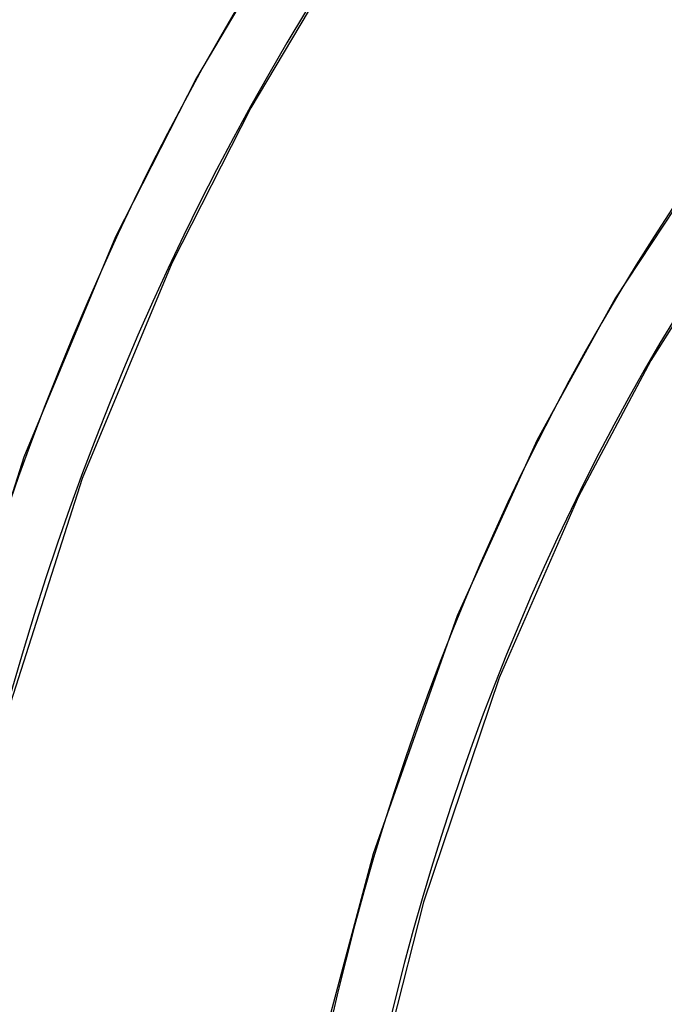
# Model space of a CAD drawing. Header units: millimetres. Extents: x -192 to 186, y -241 to 236.
# Tile 60 of 87: x -66 to -50, y 59 to 83. Entities that reach past the tile are written whole.
import ezdxf

# ---------------------------------------------------------------- set-up
doc = ezdxf.new("R2010")
doc.units = ezdxf.units.MM
doc.layers.add('MAIN-1', color=7, linetype='Continuous')
doc.layers.add('MAIN-2', color=7, linetype='Continuous')

msp = doc.modelspace()

# ---------------------------------------------------------------- linework, layer by layer
at = {"layer": 'MAIN-1'}
for p, q in [((-59.111, 85.306), (-61.303, 81.624)), ((-57.828, 84.482), (-59.968, 80.888)), ((-61.303, 81.624), (-63.29, 77.714)), ((-59.968, 80.888), (-61.908, 77.068)), ((-48.426, 80.16), (-51.022, 76.22)), ((-47.987, 78.125), (-50.154, 74.686)), ((-63.29, 77.714), (-65.536, 72.308)), ((-61.908, 77.068), (-64.104, 71.783)), ((-51.022, 76.22), (-52.941, 72.734)), ((-50.154, 74.686), (-51.931, 71.342)), ((-52.941, 72.734), (-54.907, 68.416)), ((-65.536, 72.308), (-67.387, 66.505)), ((-64.104, 71.783), (-65.916, 66.103)), ((-51.931, 71.342), (-53.878, 66.891)), ((-54.907, 68.416), (-56.967, 62.579)), ((-53.878, 66.891), (-55.731, 61.388)), ((-56.967, 62.579), (-58.069, 58.433)), ((-55.731, 61.388), (-56.679, 57.666))]:
    msp.add_line(p, q, dxfattribs=at)
for centre, major_axis, start_param, end_param in [((-0.5, -0.433), (106.054, -122.46), 0.713724, 3.466968), ((-40.5, -35.074), (-100.489, 116.035), -0.857072, 0), ((-40.5, -35.074), (99.835, -115.279), 2.284521, 3.141593), ((21.428, 18.557), (75.974, -87.727), -3.056952, -2.427868), ((21.428, 18.557), (68.187, -78.736), 3.141592, 3.855317), ((21.428, 18.557), (60.4, -69.744), -3.123233, -2.427868), ((-40.5, -35.074), (-100.489, 116.035), 0, 2.284521), ((-40.5, -35.074), (99.835, -115.279), -3.141592, -0.857072)]:
    msp.add_ellipse(centre, major_axis=major_axis, ratio=0.75, start_param=start_param, end_param=end_param, dxfattribs=at)
at = {"layer": 'MAIN-2'}
for centre, major_axis, start_param, end_param in [((3.828, 3.315), (-110.317, 127.383), -1.616769, -0.097375), ((3.828, 3.315), (109.319, -126.231), 1.524472, 3.04457), ((0, 0), (-105.399, 121.705), -2.427868, 0.713724), ((21.428, 18.557), (-84.76, 97.872), -1.607127, -0.107017), ((21.428, 18.557), (83.761, -96.719), 1.534887, 3.034154), ((21.428, 18.557), (-84.76, 97.872), -0.036331, 0.713724), ((21.428, 18.557), (-76.973, 88.88), -0.032753, 0.713724), ((21.428, 18.557), (-69.185, 79.888), -0.000001, 0.713724), ((21.428, 18.557), (-61.398, 70.897), -0.022874, 0.713724)]:
    msp.add_ellipse(centre, major_axis=major_axis, ratio=0.75, start_param=start_param, end_param=end_param, dxfattribs=at)

doc.saveas('drawing.dxf')
